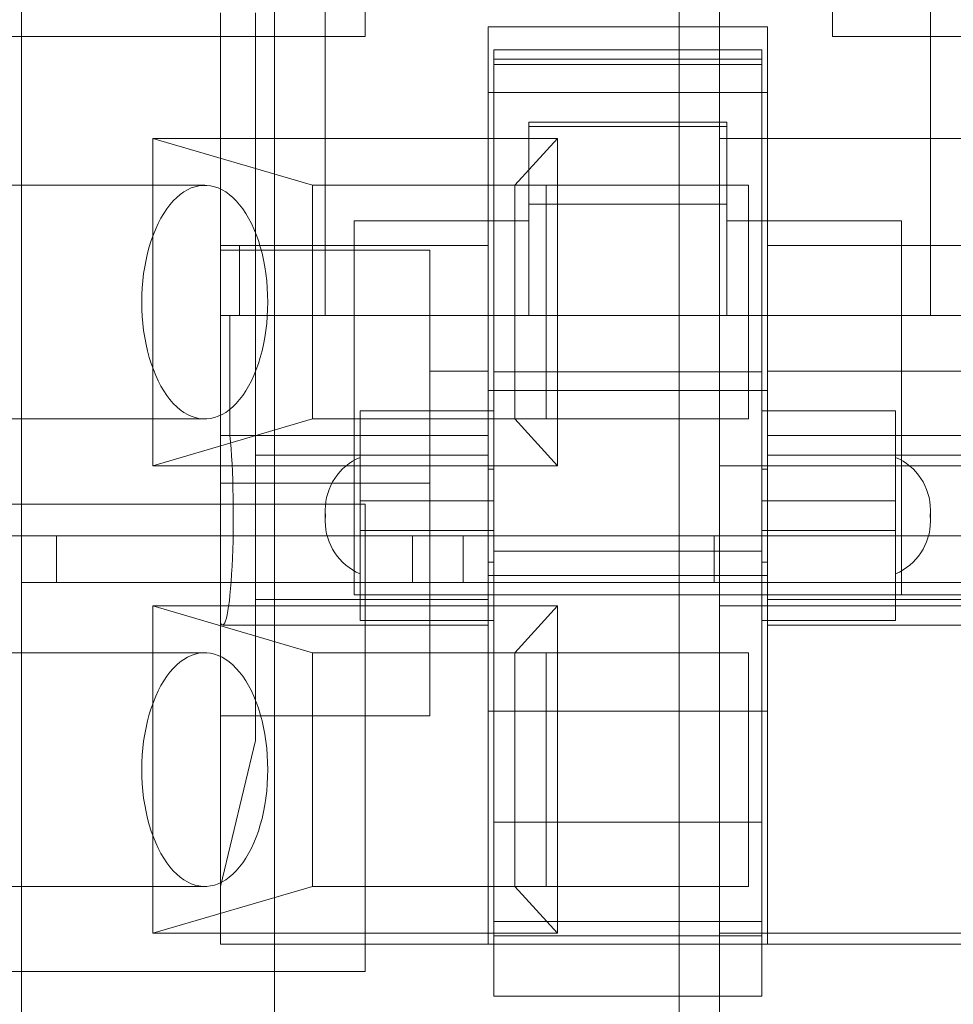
# Model space of a CAD drawing. Header units: inches. Extents: x 1 to 109, y 1 to 85.
# Tile 162 of 256: x 86.418 to 86.751, y 16.237 to 16.588. Entities that reach past the tile are written whole.
import ezdxf

# ---------------------------------------------------------------- set-up
doc = ezdxf.new("R2010")
doc.units = ezdxf.units.IN
doc.header["$MEASUREMENT"] = 0

msp = doc.modelspace()

# ---------------------------------------------------------------- linework, layer by layer
at = {"color": 7, "linetype": 'Continuous', "lineweight": 15, "ltscale": 5}
for p, q in [((86.50847581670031, 15.37827170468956), (86.5084758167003, 17.87002170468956)), ((86.74240823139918, 16.482205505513), (86.74240823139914, 17.24600471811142)), ((86.74240823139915, 16.50711200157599), (86.74240823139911, 17.22109822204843)), ((86.4182389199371, 16.88692692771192), (86.41823891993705, 16.40359359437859)), ((86.65278746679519, 16.88692692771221), (86.65278746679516, 16.3869269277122)), ((86.52655193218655, 16.7810834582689), (86.52655193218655, 16.50711200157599)), ((86.54080915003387, 16.74827170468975), (86.54080915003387, 16.58160503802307)), ((86.70747581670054, 16.58160503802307), (86.70747581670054, 16.74827170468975)), ((86.52655193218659, 16.62126677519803), (86.52655193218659, 16.482205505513)), ((86.66722122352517, 16.59526026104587), (86.66722122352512, 16.54526026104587)), ((86.48919218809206, 16.5901336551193), (86.48919218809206, 16.50711200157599)), ((86.48919218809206, 16.50545156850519), (86.48919218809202, 16.59013365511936)), ((86.5016454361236, 16.5901336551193), (86.50164543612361, 16.482205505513)), ((86.58466708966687, 16.58515235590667), (86.68429307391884, 16.58515235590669)), ((86.58466708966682, 16.56173002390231), (86.58466708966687, 16.58515235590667)), ((86.58466708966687, 16.58515235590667), (86.58466708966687, 16.50711200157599)), ((86.6842930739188, 16.56173002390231), (86.68429307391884, 16.58515235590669)), ((86.68429307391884, 16.58515235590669), (86.68429307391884, 16.50711200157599)), ((86.54080915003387, 16.58160503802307), (86.3741424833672, 16.58160503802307)), ((86.8741424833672, 16.58160503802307), (86.70747581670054, 16.58160503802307)), ((86.6822175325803, 16.57685019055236), (86.58674263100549, 16.57685019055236)), ((86.58674263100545, 16.57161504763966), (86.58674263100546, 16.57684492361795)), ((86.68221753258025, 16.57161504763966), (86.68221753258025, 16.57684492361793)), ((86.68221753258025, 16.57362031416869), (86.58674263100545, 16.57362031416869)), ((86.58674263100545, 16.57362031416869), (86.58674263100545, 16.482205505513)), ((86.58674263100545, 16.57161504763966), (86.68221753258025, 16.57161504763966)), ((86.58674263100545, 16.46211638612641), (86.58674263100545, 16.57161504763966)), ((86.68221753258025, 16.57362031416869), (86.68221753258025, 16.482205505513)), ((86.68221753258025, 16.46211638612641), (86.68221753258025, 16.57161504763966)), ((86.58466708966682, 16.56173002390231), (86.6842930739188, 16.56173002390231)), ((86.58466708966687, 16.45537811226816), (86.58466708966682, 16.56173002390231)), ((86.6842930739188, 16.56173002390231), (86.68429307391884, 16.45537811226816)), ((86.66976428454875, 16.55111347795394), (86.59919587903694, 16.55111347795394)), ((86.59919587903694, 16.52188201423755), (86.59919587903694, 16.55110614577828)), ((86.66976428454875, 16.52188201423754), (86.66976428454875, 16.55110614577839)), ((86.59919587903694, 16.54955124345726), (86.59919587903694, 16.51590720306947)), ((86.66976428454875, 16.54955124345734), (86.59919587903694, 16.54955124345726)), ((86.66976428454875, 16.54955124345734), (86.66976428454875, 16.51590720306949)), ((86.4650792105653, 16.54526026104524), (86.52199693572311, 16.52859359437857)), ((86.4650792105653, 16.54526026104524), (86.46507921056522, 16.42859359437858)), ((86.60941677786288, 16.54526026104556), (86.4650792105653, 16.54526026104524)), ((86.60941677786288, 16.54526026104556), (86.59416571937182, 16.5285935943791)), ((86.60941677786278, 16.4285935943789), (86.60941677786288, 16.54526026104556)), ((86.66722122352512, 16.54526026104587), (86.66722122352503, 16.4285935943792)), ((86.66722122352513, 16.54526026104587), (86.75055455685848, 16.54526026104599)), ((86.79222122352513, 16.54526026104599), (86.66722122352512, 16.54526026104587)), ((86.48360106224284, 16.528593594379), (86.34325018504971, 16.528593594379)), ((86.60533026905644, 16.52859359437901), (86.52199693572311, 16.52859359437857)), ((86.59416571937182, 16.5285935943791), (86.52199693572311, 16.52859359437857)), ((86.52199693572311, 16.52859359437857), (86.52199693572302, 16.44526026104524)), ((86.67749905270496, 16.52859359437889), (86.59416571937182, 16.5285935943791)), ((86.59416571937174, 16.44526026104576), (86.59416571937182, 16.5285935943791)), ((86.60533026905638, 16.44526026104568), (86.60533026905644, 16.52859359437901)), ((86.60533026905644, 16.52859359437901), (86.67749905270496, 16.52859359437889)), ((86.67749905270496, 16.52859359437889), (86.67749905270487, 16.44526026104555)), ((86.59919587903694, 16.52188201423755), (86.66976428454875, 16.52188201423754)), ((86.59919587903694, 16.482205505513), (86.59919587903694, 16.52188201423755)), ((86.66976428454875, 16.482205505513), (86.66976428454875, 16.52188201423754)), ((86.53692963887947, 16.51590720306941), (86.59919587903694, 16.51590720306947)), ((86.53692963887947, 16.51590720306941), (86.53692963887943, 16.38257952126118)), ((86.53692963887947, 16.48220550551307), (86.53692963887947, 16.51590720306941)), ((86.59919587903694, 16.51590720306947), (86.59919587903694, 16.48220550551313)), ((86.66976428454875, 16.51590720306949), (86.73203052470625, 16.51590720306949)), ((86.66976428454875, 16.48220550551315), (86.66976428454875, 16.51590720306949)), ((86.73203052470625, 16.51590720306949), (86.7320305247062, 16.38257952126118)), ((86.73203052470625, 16.48220550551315), (86.73203052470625, 16.51590720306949)), ((86.58466708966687, 16.50711200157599), (86.48919218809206, 16.50711200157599)), ((86.48919218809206, 16.482205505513), (86.48919218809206, 16.50711200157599)), ((86.49602138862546, 16.50711200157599), (86.48919218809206, 16.50711200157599)), ((86.48919218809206, 16.4224299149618), (86.48919218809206, 16.50545156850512)), ((86.48919218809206, 16.50545156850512), (86.56391167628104, 16.50545156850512)), ((86.49602138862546, 16.50711200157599), (86.52655193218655, 16.50711200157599)), ((86.49602138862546, 16.482205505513), (86.49602138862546, 16.50711200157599)), ((86.52655193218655, 16.482205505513), (86.52655193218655, 16.50711200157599)), ((86.52655193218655, 16.50711200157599), (86.58466708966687, 16.50711200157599)), ((86.56391167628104, 16.4224299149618), (86.56391167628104, 16.50545156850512)), ((86.56391167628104, 16.33940826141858), (86.56391167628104, 16.50545156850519)), ((86.58466708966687, 16.50711200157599), (86.58466708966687, 16.482205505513)), ((86.77976797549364, 16.50711200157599), (86.68429307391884, 16.50711200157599)), ((86.68429307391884, 16.50711200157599), (86.68429307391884, 16.482205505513)), ((86.68429307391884, 16.50711200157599), (86.74240823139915, 16.50711200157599)), ((86.74240823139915, 16.50711200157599), (86.74240823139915, 16.482205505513)), ((86.74240823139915, 16.50711200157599), (86.77293877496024, 16.50711200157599)), ((86.48919218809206, 16.482205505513), (86.58466708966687, 16.482205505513)), ((86.48919218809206, 16.43938611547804), (86.48919218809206, 16.482205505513)), ((86.58466708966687, 16.482205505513), (86.49256661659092, 16.482205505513)), ((86.49602138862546, 16.482205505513), (86.49256661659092, 16.482205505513)), ((86.49256661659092, 16.482205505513), (86.49256661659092, 16.43938611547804)), ((86.49602138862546, 16.482205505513), (86.52655193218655, 16.482205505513)), ((86.52655193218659, 16.482205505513), (86.50164543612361, 16.482205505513)), ((86.58466708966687, 16.482205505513), (86.50164543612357, 16.482205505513)), ((86.50164543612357, 16.482205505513), (86.50164543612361, 16.43239251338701)), ((86.50164543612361, 16.482205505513), (86.50164543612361, 16.33060470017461)), ((86.53692963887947, 16.48220550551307), (86.59919587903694, 16.48220550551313)), ((86.53692963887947, 16.38257952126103), (86.53692963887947, 16.482205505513)), ((86.58674263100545, 16.482205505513), (86.53692963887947, 16.482205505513)), ((86.58466708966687, 16.482205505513), (86.58466708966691, 16.43239251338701)), ((86.58466708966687, 16.43938611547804), (86.58466708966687, 16.482205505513)), ((86.58674263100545, 16.482205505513), (86.58674263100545, 16.38257952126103)), ((86.68221753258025, 16.482205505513), (86.58674263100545, 16.482205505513)), ((86.59919587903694, 16.482205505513), (86.66976428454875, 16.482205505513)), ((86.66976428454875, 16.48220550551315), (86.73203052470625, 16.48220550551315)), ((86.68221753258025, 16.482205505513), (86.73203052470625, 16.482205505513)), ((86.68221753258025, 16.482205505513), (86.68221753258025, 16.38257952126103)), ((86.77639354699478, 16.482205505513), (86.68429307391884, 16.482205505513)), ((86.76731472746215, 16.482205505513), (86.68429307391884, 16.482205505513)), ((86.68429307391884, 16.482205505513), (86.68429307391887, 16.43239251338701)), ((86.68429307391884, 16.482205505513), (86.77976797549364, 16.482205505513)), ((86.68429307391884, 16.43938611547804), (86.68429307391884, 16.482205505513)), ((86.73203052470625, 16.482205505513), (86.73203052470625, 16.38257952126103)), ((86.74240823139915, 16.482205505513), (86.77293877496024, 16.482205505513)), ((86.76731472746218, 16.482205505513), (86.74240823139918, 16.482205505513)), ((86.58466708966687, 16.4622803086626), (86.56391167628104, 16.4622803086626)), ((86.56391167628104, 16.4622803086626), (86.56391167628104, 16.38261447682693)), ((86.58466708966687, 16.46227659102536), (86.58466708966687, 16.38258323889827)), ((86.68221753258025, 16.46211638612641), (86.58674263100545, 16.46211638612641)), ((86.58674263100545, 16.39810409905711), (86.58674263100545, 16.46211638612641)), ((86.68221753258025, 16.39810409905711), (86.68221753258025, 16.46211638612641)), ((86.79222122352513, 16.4622803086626), (86.68429307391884, 16.4622803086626)), ((86.68429307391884, 16.38258323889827), (86.68429307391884, 16.46227659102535)), ((86.58466708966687, 16.45537811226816), (86.68429307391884, 16.45537811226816)), ((86.34325018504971, 16.44526026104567), (86.48360106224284, 16.44526026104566)), ((86.46507921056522, 16.42859359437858), (86.52199693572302, 16.44526026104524)), ((86.60533026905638, 16.44526026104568), (86.52199693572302, 16.44526026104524)), ((86.52199693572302, 16.44526026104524), (86.59416571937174, 16.44526026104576)), ((86.58674263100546, 16.44816662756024), (86.53900518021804, 16.44816662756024)), ((86.53900518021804, 16.40548496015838), (86.53900518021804, 16.44814798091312)), ((86.53900518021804, 16.44814798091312), (86.53900518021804, 16.41612880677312)), ((86.53900518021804, 16.44814798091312), (86.58674263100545, 16.44814798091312)), ((86.58674263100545, 16.41612880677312), (86.58674263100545, 16.44814798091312)), ((86.58674263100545, 16.44814798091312), (86.58674263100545, 16.40548496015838)), ((86.59416571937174, 16.44526026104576), (86.67749905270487, 16.44526026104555)), ((86.59416571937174, 16.44526026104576), (86.60941677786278, 16.4285935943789)), ((86.67749905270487, 16.44526026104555), (86.60533026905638, 16.44526026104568)), ((86.72995498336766, 16.44816662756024), (86.68221753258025, 16.44816662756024)), ((86.68221753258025, 16.44814798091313), (86.72995498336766, 16.44814798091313)), ((86.68221753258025, 16.44814798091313), (86.68221753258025, 16.40548496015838)), ((86.68221753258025, 16.41612880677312), (86.68221753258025, 16.44814798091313)), ((86.72995498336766, 16.44814798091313), (86.72995498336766, 16.40548496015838)), ((86.72995498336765, 16.41612880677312), (86.72995498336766, 16.44814798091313)), ((86.48919218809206, 16.43938611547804), (86.58466708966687, 16.43938611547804)), ((86.48919218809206, 16.43938611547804), (86.48919218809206, 16.37268014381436)), ((86.58466708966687, 16.43938611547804), (86.49256661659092, 16.43938611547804)), ((86.58466708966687, 16.43938611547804), (86.58466708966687, 16.37178670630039)), ((86.77639354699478, 16.43938611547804), (86.68429307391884, 16.43938611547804)), ((86.68429307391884, 16.43938611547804), (86.77976797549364, 16.43938611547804)), ((86.68429307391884, 16.43938611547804), (86.68429307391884, 16.37178670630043)), ((86.58466708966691, 16.43239251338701), (86.50164543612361, 16.43239251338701)), ((86.50164543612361, 16.43239251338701), (86.50164543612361, 16.38091908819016)), ((86.53900518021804, 16.4315622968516), (86.53900518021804, 16.39005147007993)), ((86.58466708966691, 16.43239251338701), (86.58466708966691, 16.38091908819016)), ((86.76731472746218, 16.43239251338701), (86.68429307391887, 16.43239251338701)), ((86.68429307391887, 16.43239251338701), (86.68429307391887, 16.38091908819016)), ((86.72995498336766, 16.4315271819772), (86.72995498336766, 16.39008658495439)), ((86.46507921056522, 16.42859359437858), (86.60941677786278, 16.4285935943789)), ((86.66722122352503, 16.4285935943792), (86.66722122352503, 16.40359359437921)), ((86.66722122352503, 16.4285935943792), (86.75055455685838, 16.42859359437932)), ((86.79222122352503, 16.42859359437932), (86.66722122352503, 16.4285935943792)), ((86.58674263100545, 16.42741121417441), (86.58466708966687, 16.42741121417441)), ((86.58466708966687, 16.42741121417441), (86.58466708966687, 16.39420255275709)), ((86.58674263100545, 16.42741121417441), (86.58674263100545, 16.39420255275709)), ((86.68429307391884, 16.42741121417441), (86.68221753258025, 16.42741121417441)), ((86.68221753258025, 16.42741121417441), (86.68221753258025, 16.39420255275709)), ((86.68429307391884, 16.42741121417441), (86.68429307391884, 16.39420255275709)), ((86.48919218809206, 16.4224299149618), (86.56391167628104, 16.4224299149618)), ((86.48919218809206, 16.33940826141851), (86.48919218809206, 16.4224299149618)), ((86.56391167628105, 16.33940826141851), (86.56391167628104, 16.4224299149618)), ((86.3741424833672, 16.41493837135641), (86.54080915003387, 16.41493837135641)), ((86.53900518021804, 16.41612880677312), (86.53900518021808, 16.37346578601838)), ((86.53900518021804, 16.41612880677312), (86.58674263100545, 16.41612880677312)), ((86.54080915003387, 16.41493837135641), (86.54080915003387, 16.24827170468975)), ((86.58674263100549, 16.37346578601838), (86.58674263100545, 16.41612880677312)), ((86.68221753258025, 16.41612880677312), (86.72995498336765, 16.41612880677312)), ((86.6822175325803, 16.37346578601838), (86.68221753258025, 16.41612880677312)), ((86.72995498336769, 16.37346578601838), (86.72995498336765, 16.41612880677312)), ((86.52655193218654, 16.41281336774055), (86.52655193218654, 16.40880039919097)), ((86.52655193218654, 16.41281336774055), (86.52655193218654, 16.40880039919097)), ((86.74240823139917, 16.40880039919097), (86.74240823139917, 16.41281336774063)), ((86.74240823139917, 16.40880039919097), (86.74240823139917, 16.41281336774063)), ((86.30055455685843, 16.40359359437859), (86.41823891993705, 16.40359359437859)), ((86.38594581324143, 16.403593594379), (86.57580743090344, 16.40359359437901)), ((86.4182389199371, 16.38692692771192), (86.41823891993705, 16.40359359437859)), ((86.41823891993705, 16.40359359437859), (86.43073891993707, 16.40359359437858)), ((86.43073891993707, 16.40359359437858), (86.4307389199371, 16.38692692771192)), ((86.43073891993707, 16.40359359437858), (86.66528746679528, 16.40359359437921)), ((86.53900518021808, 16.37346578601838), (86.53900518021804, 16.40548496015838)), ((86.58674263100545, 16.40548496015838), (86.53900518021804, 16.40548496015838)), ((86.79222122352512, 16.403593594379), (86.55767267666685, 16.40359359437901)), ((86.55767267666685, 16.40359359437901), (86.55767267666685, 16.38692692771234)), ((86.57580743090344, 16.40359359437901), (86.55767267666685, 16.40359359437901)), ((86.57580743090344, 16.40359359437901), (86.57580743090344, 16.38692692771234)), ((86.58674263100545, 16.40548496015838), (86.58674263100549, 16.37346578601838)), ((86.66722122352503, 16.40359359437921), (86.66528746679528, 16.40359359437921)), ((86.66528746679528, 16.40359359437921), (86.6652874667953, 16.38692692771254)), ((86.66722122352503, 16.40359359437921), (86.79222122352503, 16.40359359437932)), ((86.66722122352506, 16.40359359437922), (86.66722122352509, 16.37859359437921)), ((86.72995498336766, 16.40548496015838), (86.68221753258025, 16.40548496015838)), ((86.68221753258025, 16.40548496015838), (86.6822175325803, 16.37346578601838)), ((86.72995498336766, 16.40548496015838), (86.72995498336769, 16.37346578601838)), ((86.58674263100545, 16.39810409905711), (86.68221753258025, 16.39810409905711)), ((86.58674263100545, 16.26603831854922), (86.58674263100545, 16.39810409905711)), ((86.68221753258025, 16.39810409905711), (86.68221753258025, 16.26603831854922)), ((86.58466708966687, 16.39420255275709), (86.58674263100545, 16.39420255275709)), ((86.68221753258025, 16.39420255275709), (86.68429307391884, 16.39420255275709)), ((86.58466708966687, 16.34106869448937), (86.58466708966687, 16.38948171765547)), ((86.68429307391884, 16.38948171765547), (86.58466708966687, 16.38948171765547)), ((86.68429307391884, 16.38948171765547), (86.68429307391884, 16.34106869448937)), ((86.4182389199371, 16.38692692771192), (86.65278746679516, 16.3869269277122)), ((86.4182389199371, 16.38692692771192), (86.4307389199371, 16.38692692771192)), ((86.4182389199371, 16.3869269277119), (86.41823891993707, 15.90359359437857)), ((86.4307389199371, 16.38692692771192), (86.6652874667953, 16.38692692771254)), ((86.55767267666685, 16.38692692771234), (86.7922212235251, 16.38692692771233)), ((86.57580743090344, 16.38692692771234), (86.55767267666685, 16.38692692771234)), ((86.57580743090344, 16.38692692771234), (86.7922212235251, 16.38692692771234)), ((86.6652874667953, 16.38692692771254), (86.65278746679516, 16.3869269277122)), ((86.65278746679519, 16.3869269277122), (86.65278746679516, 15.8869269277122)), ((86.7320305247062, 16.38257952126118), (86.53692963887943, 16.38257952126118)), ((86.58674263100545, 16.38257952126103), (86.53692963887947, 16.38257952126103)), ((86.56391167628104, 16.38257952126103), (86.58466708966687, 16.38257952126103)), ((86.6822175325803, 16.38257952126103), (86.58674263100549, 16.38257952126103)), ((86.58674263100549, 16.38257952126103), (86.58674263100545, 16.23948339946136)), ((86.73203052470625, 16.38257952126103), (86.68221753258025, 16.38257952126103)), ((86.6822175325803, 16.38257952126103), (86.68221753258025, 16.23948339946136)), ((86.68429307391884, 16.38257952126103), (86.79222122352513, 16.38257952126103)), ((86.46507921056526, 16.37859359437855), (86.46507921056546, 16.26192692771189)), ((86.5219969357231, 16.36192692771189), (86.46507921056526, 16.37859359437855)), ((86.60941677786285, 16.37859359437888), (86.46507921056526, 16.37859359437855)), ((86.50164543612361, 16.38091908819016), (86.58466708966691, 16.38091908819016)), ((86.50164543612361, 16.33060470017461), (86.50164543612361, 16.38091908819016)), ((86.58466708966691, 16.38091908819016), (86.58466708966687, 16.25804704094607)), ((86.60941677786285, 16.37859359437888), (86.59416571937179, 16.36192692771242)), ((86.60941677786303, 16.26192692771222), (86.60941677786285, 16.37859359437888)), ((86.66722122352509, 16.37859359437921), (86.66722122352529, 16.26192692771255)), ((86.6672212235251, 16.37859359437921), (86.75055455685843, 16.37859359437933)), ((86.7922212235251, 16.37859359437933), (86.66722122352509, 16.37859359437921)), ((86.68429307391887, 16.38091908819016), (86.76731472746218, 16.38091908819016)), ((86.68429307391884, 16.25804704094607), (86.68429307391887, 16.38091908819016)), ((86.48919218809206, 16.37268014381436), (86.48919218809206, 16.2786131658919)), ((86.48999562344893, 16.3717867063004), (86.58466708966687, 16.3717867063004)), ((86.53900518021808, 16.37346578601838), (86.58674263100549, 16.37346578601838)), ((86.53900518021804, 16.37344713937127), (86.58674263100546, 16.37344713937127)), ((86.6822175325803, 16.37346578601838), (86.72995498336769, 16.37346578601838)), ((86.68221753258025, 16.37344713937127), (86.72995498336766, 16.37344713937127)), ((86.68429307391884, 16.3717867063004), (86.77896454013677, 16.3717867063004)), ((86.48360106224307, 16.36192692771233), (86.34325018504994, 16.36192692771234)), ((86.5219969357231, 16.36192692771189), (86.5219969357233, 16.27859359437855)), ((86.5219969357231, 16.36192692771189), (86.60533026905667, 16.36192692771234)), ((86.59416571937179, 16.36192692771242), (86.5219969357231, 16.36192692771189)), ((86.67749905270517, 16.36192692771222), (86.59416571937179, 16.36192692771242)), ((86.59416571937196, 16.27859359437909), (86.59416571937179, 16.36192692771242)), ((86.60533026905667, 16.36192692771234), (86.67749905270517, 16.36192692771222)), ((86.60533026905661, 16.27859359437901), (86.60533026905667, 16.36192692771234)), ((86.67749905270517, 16.36192692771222), (86.67749905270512, 16.27859359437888)), ((86.68429307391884, 16.34106869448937), (86.58466708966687, 16.34106869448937)), ((86.58466708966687, 16.25804704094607), (86.58466708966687, 16.34106869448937)), ((86.68429307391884, 16.34106869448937), (86.68429307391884, 16.25804704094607)), ((86.56391167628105, 16.33940826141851), (86.48919218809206, 16.33940826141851)), ((86.48919218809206, 16.25804704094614), (86.48919218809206, 16.33940826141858)), ((86.48919218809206, 16.2786131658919), (86.50164543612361, 16.33060470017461)), ((86.58674263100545, 16.23948339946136), (86.58674263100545, 16.30153427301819)), ((86.58674263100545, 16.30153427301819), (86.58674263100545, 16.26100375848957)), ((86.68221753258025, 16.30153427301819), (86.58674263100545, 16.30153427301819)), ((86.68221753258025, 16.30153427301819), (86.68221753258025, 16.23948339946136)), ((86.68221753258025, 16.26100375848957), (86.68221753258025, 16.30153427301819)), ((86.34325018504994, 16.278593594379), (86.48360106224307, 16.278593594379)), ((86.46507921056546, 16.26192692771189), (86.5219969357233, 16.27859359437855)), ((86.48919218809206, 16.2786131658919), (86.48919218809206, 16.25804704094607)), ((86.5219969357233, 16.27859359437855), (86.59416571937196, 16.27859359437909)), ((86.60533026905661, 16.27859359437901), (86.5219969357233, 16.27859359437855)), ((86.67749905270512, 16.27859359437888), (86.59416571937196, 16.27859359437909)), ((86.60941677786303, 16.26192692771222), (86.59416571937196, 16.27859359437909)), ((86.67749905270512, 16.27859359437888), (86.60533026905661, 16.27859359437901)), ((86.58674263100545, 16.26100375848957), (86.58674263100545, 16.26603831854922)), ((86.68221753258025, 16.26603831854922), (86.58674263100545, 16.26603831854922)), ((86.68221753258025, 16.26100375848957), (86.68221753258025, 16.26603831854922)), ((86.46507921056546, 16.26192692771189), (86.60941677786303, 16.26192692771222)), ((86.58674263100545, 16.26100375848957), (86.68221753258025, 16.26100375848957)), ((86.66722122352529, 16.26192692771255), (86.66722122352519, 16.21192692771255)), ((86.79222122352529, 16.26192692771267), (86.66722122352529, 16.26192692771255)), ((86.66722122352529, 16.26192692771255), (86.75055455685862, 16.26192692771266)), ((86.58466708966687, 16.25804704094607), (86.48919218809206, 16.25804704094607)), ((86.79222122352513, 16.25804704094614), (86.48919218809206, 16.25804704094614)), ((86.68429307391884, 16.25804704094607), (86.58466708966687, 16.25804704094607)), ((86.77976797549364, 16.25804704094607), (86.68429307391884, 16.25804704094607)), ((86.54080915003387, 16.24827170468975), (86.3741424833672, 16.24827170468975)), ((86.68221753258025, 16.23948339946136), (86.58674263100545, 16.23948339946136))]:
    msp.add_line(p, q, dxfattribs=at)
at = {"color": 7, "linetype": 'Continuous', "lineweight": 15, "ltscale": 5, "flags": 128}
for points in [[(86.46112967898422, 16.48692692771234), (86.4611722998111, 16.48436188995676), (86.46130000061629, 16.48180658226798), (86.46151229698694, 16.47927069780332), (86.46180838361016, 16.47676385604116), (86.46218713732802, 16.47429556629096), (86.46264712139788, 16.47187519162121), (86.46318659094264, 16.46951191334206), (86.46380349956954, 16.46721469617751), (86.46449550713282, 16.46499225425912), (86.4652599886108, 16.46285301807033), (86.46609404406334, 16.46080510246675), (86.46699450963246, 16.45885627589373), (86.46795796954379, 16.45701393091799), (86.4689807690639, 16.45528505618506), (86.47005902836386, 16.453676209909), (86.47118865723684, 16.45219349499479), (86.47236537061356, 16.45084253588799), (86.47358470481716, 16.44962845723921), (86.47484203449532, 16.44855586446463), (86.47613259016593, 16.44762882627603), (86.47745147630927, 16.4468508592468), (86.47879368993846, 16.44622491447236), (86.48015413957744, 16.44575336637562), (86.48152766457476, 16.44543800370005), (86.48290905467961, 16.44528002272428), (86.48429306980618, 16.44528002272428), (86.48567445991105, 16.44543800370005), (86.48704798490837, 16.44575336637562), (86.48840843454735, 16.44622491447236), (86.48975064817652, 16.4468508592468), (86.49106953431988, 16.44762882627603), (86.49236008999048, 16.44855586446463), (86.49361741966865, 16.44962845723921), (86.49483675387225, 16.45084253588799), (86.49601346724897, 16.45219349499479), (86.49714309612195, 16.453676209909), (86.4982213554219, 16.45528505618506), (86.49924415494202, 16.45701393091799), (86.50020761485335, 16.45885627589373), (86.50110808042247, 16.46080510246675), (86.50194213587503, 16.46285301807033), (86.50270661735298, 16.46499225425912), (86.50339862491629, 16.46721469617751), (86.50401553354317, 16.46951191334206), (86.50455500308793, 16.47187519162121), (86.5050149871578, 16.47429556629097), (86.50539374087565, 16.47676385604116), (86.50568982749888, 16.47927069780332), (86.50590212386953, 16.48180658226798), (86.50602982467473, 16.48436188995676), (86.50607244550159, 16.48692692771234), (86.50602982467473, 16.48949196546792), (86.50590212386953, 16.4920472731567), (86.50568982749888, 16.49458315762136), (86.50539374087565, 16.49708999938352), (86.5050149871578, 16.49955828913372), (86.50455500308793, 16.50197866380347), (86.50401553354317, 16.50434194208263), (86.50339862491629, 16.50663915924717), (86.50270661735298, 16.50886160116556), (86.50194213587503, 16.51100083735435), (86.50110808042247, 16.51304875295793), (86.50020761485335, 16.51499757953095), (86.49924415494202, 16.51683992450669), (86.4982213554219, 16.51856879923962), (86.49714309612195, 16.52017764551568), (86.49601346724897, 16.52166036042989), (86.49483675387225, 16.52301131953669), (86.49361741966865, 16.52422539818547), (86.49236008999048, 16.52529799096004), (86.49106953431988, 16.52622502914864), (86.48975064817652, 16.52700299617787), (86.48840843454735, 16.52762894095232), (86.48704798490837, 16.52810048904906), (86.48567445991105, 16.52841585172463), (86.48429306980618, 16.5285738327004), (86.48290905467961, 16.5285738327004), (86.48152766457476, 16.52841585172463), (86.48015413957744, 16.52810048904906), (86.47879368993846, 16.52762894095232), (86.47745147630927, 16.52700299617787), (86.47613259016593, 16.52622502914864), (86.47484203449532, 16.52529799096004), (86.47358470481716, 16.52422539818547), (86.47236537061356, 16.52301131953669), (86.47118865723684, 16.52166036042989), (86.47005902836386, 16.52017764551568), (86.4689807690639, 16.51856879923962), (86.46795796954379, 16.51683992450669), (86.46699450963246, 16.51499757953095), (86.46609404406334, 16.51304875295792), (86.4652599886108, 16.51100083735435), (86.46449550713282, 16.50886160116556), (86.46380349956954, 16.50663915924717), (86.46318659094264, 16.50434194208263), (86.46264712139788, 16.50197866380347), (86.46218713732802, 16.49955828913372), (86.46180838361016, 16.49708999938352), (86.46151229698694, 16.49458315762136), (86.46130000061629, 16.4920472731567), (86.4611722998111, 16.48949196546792), (86.46112967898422, 16.48692692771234)], [(86.46112967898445, 16.32026026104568), (86.46117229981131, 16.31769522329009), (86.46130000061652, 16.31513991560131), (86.46151229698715, 16.31260403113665), (86.46180838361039, 16.31009718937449), (86.46218713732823, 16.3076288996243), (86.4626471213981, 16.30520852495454), (86.46318659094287, 16.30284524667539), (86.46380349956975, 16.30054802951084), (86.46449550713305, 16.29832558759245), (86.46525998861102, 16.29618635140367), (86.46609404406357, 16.29413843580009), (86.46699450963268, 16.29218960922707), (86.46795796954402, 16.29034726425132), (86.46898076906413, 16.2886183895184), (86.47005902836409, 16.28700954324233), (86.47118865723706, 16.28552682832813), (86.47236537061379, 16.28417586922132), (86.47358470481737, 16.28296179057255), (86.47484203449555, 16.28188919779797), (86.47613259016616, 16.28096215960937), (86.47745147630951, 16.28018419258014), (86.47879368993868, 16.27955824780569), (86.48015413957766, 16.27908669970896), (86.48152766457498, 16.27877133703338), (86.48290905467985, 16.27861335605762), (86.48429306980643, 16.27861335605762), (86.48567445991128, 16.27877133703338), (86.48704798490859, 16.27908669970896), (86.48840843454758, 16.27955824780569), (86.48975064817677, 16.28018419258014), (86.4910695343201, 16.28096215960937), (86.49236008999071, 16.28188919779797), (86.49361741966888, 16.28296179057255), (86.49483675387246, 16.28417586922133), (86.4960134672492, 16.28552682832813), (86.49714309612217, 16.28700954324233), (86.49822135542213, 16.2886183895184), (86.49924415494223, 16.29034726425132), (86.50020761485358, 16.29218960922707), (86.5011080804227, 16.29413843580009), (86.50194213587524, 16.29618635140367), (86.50270661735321, 16.29832558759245), (86.5033986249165, 16.30054802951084), (86.5040155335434, 16.30284524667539), (86.50455500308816, 16.30520852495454), (86.50501498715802, 16.3076288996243), (86.50539374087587, 16.31009718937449), (86.5056898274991, 16.31260403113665), (86.50590212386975, 16.31513991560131), (86.50602982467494, 16.3176952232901), (86.50607244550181, 16.32026026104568), (86.50602982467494, 16.32282529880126), (86.50590212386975, 16.32538060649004), (86.5056898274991, 16.3279164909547), (86.50539374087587, 16.33042333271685), (86.50501498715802, 16.33289162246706), (86.50455500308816, 16.33531199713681), (86.5040155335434, 16.33767527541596), (86.5033986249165, 16.33997249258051), (86.50270661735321, 16.3421949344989), (86.50194213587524, 16.34433417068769), (86.5011080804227, 16.34638208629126), (86.50020761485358, 16.34833091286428), (86.49924415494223, 16.35017325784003), (86.49822135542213, 16.35190213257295), (86.49714309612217, 16.35351097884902), (86.4960134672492, 16.35499369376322), (86.49483675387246, 16.35634465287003), (86.49361741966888, 16.3575587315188), (86.49236008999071, 16.35863132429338), (86.4910695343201, 16.35955836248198), (86.48975064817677, 16.36033632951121), (86.48840843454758, 16.36096227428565), (86.48704798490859, 16.36143382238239), (86.48567445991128, 16.36174918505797), (86.48429306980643, 16.36190716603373), (86.48290905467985, 16.36190716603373), (86.48152766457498, 16.36174918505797), (86.48015413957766, 16.36143382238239), (86.47879368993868, 16.36096227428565), (86.47745147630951, 16.36033632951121), (86.47613259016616, 16.35955836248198), (86.47484203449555, 16.35863132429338), (86.47358470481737, 16.3575587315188), (86.47236537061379, 16.35634465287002), (86.47118865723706, 16.35499369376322), (86.47005902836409, 16.35351097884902), (86.46898076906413, 16.35190213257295), (86.46795796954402, 16.35017325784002), (86.46699450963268, 16.34833091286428), (86.46609404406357, 16.34638208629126), (86.46525998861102, 16.34433417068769), (86.46449550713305, 16.3421949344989), (86.46380349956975, 16.33997249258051), (86.46318659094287, 16.33767527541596), (86.4626471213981, 16.33531199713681), (86.46218713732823, 16.33289162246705), (86.46180838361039, 16.33042333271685), (86.46151229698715, 16.3279164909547), (86.46130000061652, 16.32538060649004), (86.46117229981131, 16.32282529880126), (86.46112967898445, 16.32026026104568)]]:
    msp.add_lwpolyline(points, dxfattribs=at)
at = {"color": 7, "linetype": 'Continuous', "lineweight": 15, "ltscale": 25}
for centre, radius, start, end in [((87.15355915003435, 16.66477170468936), 0.9895833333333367, 183.1377582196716, 356.86224178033), ((87.15355915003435, 16.66477170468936), 0.9895833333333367, 183.1377582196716, 356.86224178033), ((87.15355915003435, 16.66477170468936), 0.9837500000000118, 183.1563829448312, 356.8436170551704), ((87.15355915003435, 16.66477170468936), 0.9837500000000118, 183.1563829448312, 356.8436170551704), ((86.54689223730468, 16.41281336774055), 0.02034030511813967, 112.8148872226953, 180), ((86.72206792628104, 16.41281336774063), 0.02034030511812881, 6.087321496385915e-11, 67.18511277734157), ((86.54689223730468, 16.41281336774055), 0.02034030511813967, 180, 185.661191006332), ((86.54689223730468, 16.40880039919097), 0.02034030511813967, 174.3388089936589, 179.99999999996), ((86.72206792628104, 16.41281336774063), 0.02034030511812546, 354.3388089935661, 6.087321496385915e-11), ((86.72206792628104, 16.40880039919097), 0.02034030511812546, 6.00449693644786e-11, 5.66119100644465), ((86.54689223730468, 16.40880039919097), 0.02034030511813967, 179.99999999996, 247.1851127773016), ((86.72206792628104, 16.40880039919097), 0.02034030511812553, 292.8148872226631, 6.00449693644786e-11)]:
    msp.add_arc(centre, radius, start, end, dxfattribs=at)
msp.add_ellipse((86.48999562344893, 16.41080688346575), major_axis=(0, 0.03902017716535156), ratio=0.09677419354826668, start_param=2.927187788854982, end_param=5.534261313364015, dxfattribs=at)

doc.saveas('drawing.dxf')
